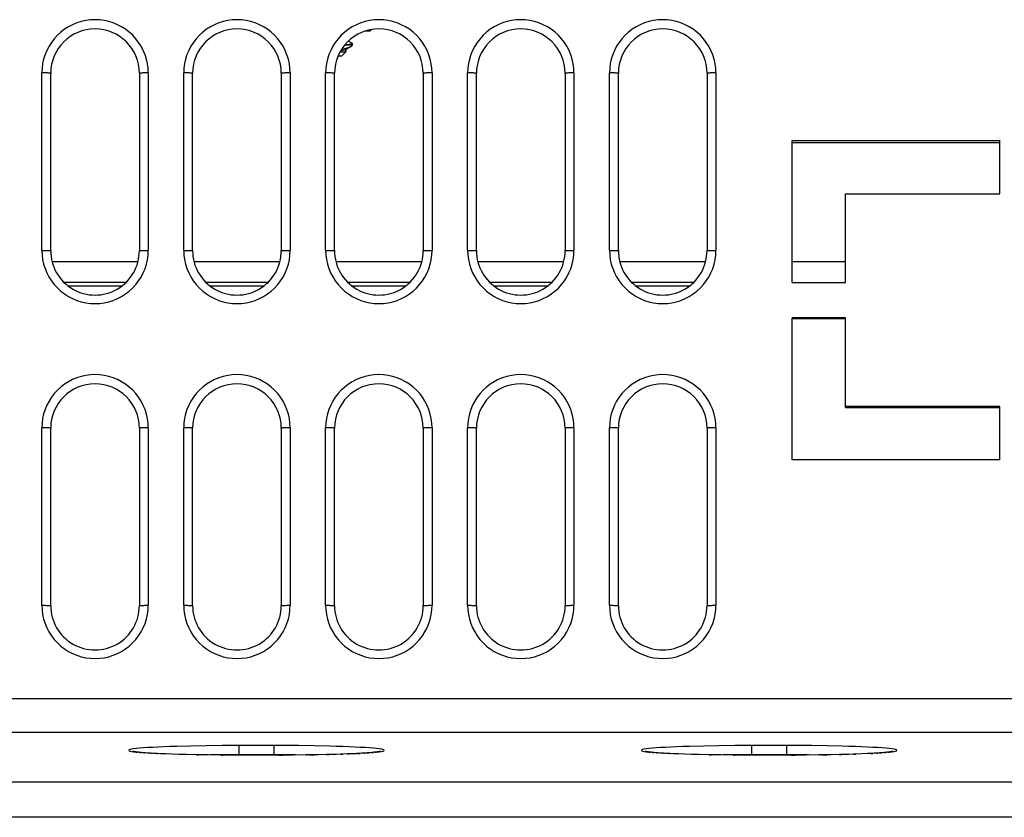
# Model space of a CAD drawing. Header units: millimetres. Extents: x 1 to 1591, y -395 to 1220.
# Tile 60 of 81: x 632 to 687, y 1130 to 1175. Entities that reach past the tile are written whole.
import ezdxf

# ---------------------------------------------------------------- set-up
doc = ezdxf.new("R2010")
doc.units = ezdxf.units.MM
doc.header["$LTSCALE"] = 65.395
for name, color, linetype in [('LD_KCCT_M3X10_11_AM_0', 7, 'CONTINUOUS'), ('LDZHJ_SZCYZT_M4X12_11_AM_0', 7, 'CONTINUOUS'), ('MANIFOLD_SOLID_BREP_130316_AM_0', 7, 'CONTINUOUS'), ('VFC5610_90KW_BOTTOM_5_AM_0', 7, 'CONTINUOUS')]:
    doc.layers.add(name, color=color, linetype=linetype)

msp = doc.modelspace()

# ---------------------------------------------------------------- linework, layer by layer
at = {"layer": 'LD_KCCT_M3X10_11_AM_0', "color": 7}
for p in [(651.463, 1174.214), (651.801, 1174.294)]:
    msp.add_line(p, (651.721, 1174.214), dxfattribs=at)
at = {"layer": 'LDZHJ_SZCYZT_M4X12_11_AM_0', "color": 7}
for p, q in [((650.721, 1173.414), (650.276, 1173.414)), ((650.712, 1173.504), (650.482, 1173.637)), ((650.523, 1173.444), (650.482, 1173.439)), ((650.56, 1173.449), (650.523, 1173.444)), ((650.594, 1173.454), (650.56, 1173.449)), ((650.623, 1173.459), (650.594, 1173.454)), ((650.674, 1173.368), (650.72, 1173.414)), ((650.72, 1173.414), (650.72, 1173.494)), ((650.019, 1173.035), (650.342, 1173.035)), ((650.06, 1173.109), (650.201, 1173.128)), ((650.112, 1173.19), (650.29, 1173.228)), ((650.121, 1172.814), (650.342, 1173.035)), ((650.201, 1173.128), (650.306, 1173.152)), ((650.306, 1173.152), (650.33, 1173.162)), ((650.33, 1173.162), (650.614, 1173.327)), ((650.342, 1173.176), (650.342, 1173.035)), ((650.6, 1173.322), (650.637, 1173.34)), ((650.637, 1173.34), (650.673, 1173.367)), ((649.911, 1172.814), (650.119, 1172.814))]:
    msp.add_line(p, q, dxfattribs=at)
for points in [[(650.482, 1173.439), (650.438, 1173.434), (650.39, 1173.429), (650.339, 1173.424), (650.284, 1173.419), (650.28, 1173.419)], [(650.72, 1173.494), (650.719, 1173.489), (650.713, 1173.484), (650.703, 1173.479), (650.689, 1173.474), (650.671, 1173.469), (650.649, 1173.464), (650.623, 1173.459)], [(650.712, 1173.504), (650.718, 1173.499), (650.72, 1173.494)], [(650.29, 1173.228), (650.47, 1173.275), (650.6, 1173.322)]]:
    msp.add_lwpolyline(points, dxfattribs=at)
at = {"layer": 'MANIFOLD_SOLID_BREP_130316_AM_0', "color": 7}
for p, q in [((633.782, 1161.229), (638.631, 1161.229)), ((641.782, 1161.229), (646.631, 1161.229)), ((649.782, 1161.229), (654.631, 1161.229)), ((657.782, 1161.229), (662.631, 1161.229)), ((665.782, 1161.229), (670.631, 1161.229)), ((675.506, 1161.229), (678.506, 1161.229)), ((637.938, 1160.029), (634.474, 1160.029)), ((637.705, 1159.829), (634.707, 1159.829)), ((645.938, 1160.029), (642.474, 1160.029)), ((645.705, 1159.829), (642.707, 1159.829)), ((653.938, 1160.029), (650.474, 1160.029)), ((653.705, 1159.829), (650.707, 1159.829)), ((661.938, 1160.029), (658.474, 1160.029)), ((661.705, 1159.829), (658.707, 1159.829)), ((669.938, 1160.029), (666.474, 1160.029)), ((669.705, 1159.829), (666.707, 1159.829))]:
    msp.add_line(p, q, dxfattribs=at)
at = {"layer": 'VFC5610_90KW_BOTTOM_5_AM_0', "color": 7}
for p, q in [((633.206, 1161.85), (633.206, 1171.843)), ((633.706, 1161.829), (633.706, 1171.829)), ((638.706, 1171.829), (638.706, 1161.829)), ((639.206, 1171.843), (639.206, 1161.85)), ((641.206, 1161.85), (641.206, 1171.843)), ((641.706, 1161.829), (641.706, 1171.829)), ((646.706, 1171.829), (646.706, 1161.829)), ((647.206, 1171.843), (647.206, 1161.85)), ((649.206, 1161.85), (649.206, 1171.843)), ((649.706, 1161.829), (649.706, 1171.829)), ((654.706, 1171.829), (654.706, 1161.829)), ((655.206, 1171.843), (655.206, 1161.85)), ((657.206, 1161.85), (657.206, 1171.843)), ((657.706, 1161.829), (657.706, 1171.829)), ((662.706, 1171.829), (662.706, 1161.829)), ((663.206, 1171.843), (663.206, 1161.85)), ((665.206, 1161.85), (665.206, 1171.843)), ((665.706, 1161.829), (665.706, 1171.829)), ((670.706, 1171.829), (670.706, 1161.829)), ((671.206, 1171.843), (671.206, 1161.85)), ((675.506, 1160.043), (675.506, 1168.038)), ((675.506, 1168.038), (687.206, 1168.038)), ((675.506, 1167.933), (687.206, 1167.933)), ((687.206, 1165.039), (687.206, 1168.038)), ((678.506, 1160.043), (678.506, 1165.039)), ((678.506, 1165.039), (687.206, 1165.039)), ((675.506, 1160.043), (678.506, 1160.043)), ((675.506, 1150.049), (675.506, 1158.044)), ((678.506, 1158.044), (675.506, 1158.044)), ((678.506, 1157.991), (675.506, 1157.991)), ((678.506, 1152.994), (678.506, 1158.044)), ((687.206, 1153.047), (678.506, 1153.047)), ((678.506, 1152.994), (687.206, 1152.994)), ((687.206, 1150.049), (687.206, 1153.047)), ((633.206, 1141.85), (633.206, 1151.843)), ((633.706, 1141.829), (633.706, 1151.829)), ((638.706, 1151.829), (638.706, 1141.829)), ((639.206, 1151.843), (639.206, 1141.85)), ((641.206, 1141.85), (641.206, 1151.843)), ((641.706, 1141.829), (641.706, 1151.829)), ((646.706, 1151.829), (646.706, 1141.829)), ((647.206, 1151.843), (647.206, 1141.85)), ((649.206, 1141.85), (649.206, 1151.843)), ((649.706, 1141.829), (649.706, 1151.829)), ((654.706, 1151.829), (654.706, 1141.829)), ((655.206, 1151.843), (655.206, 1141.85)), ((657.206, 1141.85), (657.206, 1151.843)), ((657.706, 1141.829), (657.706, 1151.829)), ((662.706, 1151.829), (662.706, 1141.829)), ((663.206, 1151.843), (663.206, 1141.85)), ((665.206, 1141.85), (665.206, 1151.843)), ((665.706, 1141.829), (665.706, 1151.829)), ((670.706, 1151.829), (670.706, 1141.829)), ((671.206, 1151.843), (671.206, 1141.85)), ((687.206, 1150.049), (675.506, 1150.049)), ((577.151, 1136.602), (729.261, 1136.602)), ((729.261, 1134.674), (577.151, 1134.674)), ((638.717, 1133.556), (638.822, 1133.549)), ((638.933, 1133.538), (639, 1133.535)), ((639.065, 1133.53), (638.938, 1133.54)), ((639.206, 1133.521), (639.065, 1133.53)), ((639.179, 1133.521), (639.206, 1133.521)), ((639.358, 1133.511), (639.206, 1133.521)), ((639.523, 1133.502), (639.358, 1133.511)), ((639.358, 1133.511), (639.454, 1133.505)), ((639.702, 1133.493), (639.523, 1133.502)), ((639.893, 1133.484), (639.702, 1133.493)), ((639.702, 1133.493), (639.755, 1133.489)), ((640.205, 1133.471), (639.893, 1133.484)), ((640.549, 1133.459), (640.205, 1133.471)), ((640.925, 1133.447), (640.549, 1133.459)), ((641.614, 1133.917), (640.813, 1133.897)), ((641.334, 1133.436), (640.925, 1133.447)), ((641.932, 1133.424), (641.334, 1133.436)), ((642.476, 1133.932), (641.614, 1133.917)), ((642.589, 1133.414), (641.932, 1133.424)), ((641.932, 1133.424), (642.033, 1133.421)), ((642.038, 1133.422), (642.701, 1133.433)), ((643.381, 1133.941), (642.476, 1133.932)), ((643.305, 1133.406), (642.589, 1133.414)), ((642.701, 1133.433), (643.496, 1133.442)), ((644.306, 1133.944), (643.381, 1133.941)), ((643.496, 1133.442), (644.306, 1133.444)), ((644.306, 1133.944), (644.306, 1133.403)), ((646.772, 1133.943), (644.306, 1133.944)), ((644.306, 1133.444), (646.712, 1133.444)), ((646.306, 1133.403), (646.306, 1133.944)), ((646.712, 1133.444), (647.517, 1133.438)), ((647.691, 1133.937), (646.772, 1133.943)), ((648.109, 1133.415), (647.369, 1133.407)), ((648.579, 1133.925), (647.691, 1133.937)), ((648.786, 1133.426), (648.109, 1133.415)), ((648.109, 1133.415), (648.136, 1133.415)), ((649.251, 1133.436), (648.786, 1133.426)), ((649.679, 1133.447), (649.251, 1133.436)), ((649.251, 1133.436), (649.408, 1133.439)), ((650.071, 1133.459), (649.679, 1133.447)), ((649.679, 1133.447), (649.799, 1133.45)), ((650.429, 1133.472), (650.071, 1133.459)), ((650.071, 1133.459), (650.172, 1133.462)), ((650.752, 1133.485), (650.429, 1133.472)), ((650.429, 1133.472), (650.524, 1133.475)), ((650.949, 1133.495), (650.752, 1133.485)), ((651.042, 1133.5), (651.155, 1133.504)), ((651.38, 1133.519), (651.218, 1133.509)), ((651.529, 1133.529), (651.38, 1133.519)), ((651.664, 1133.539), (651.529, 1133.529)), ((651.529, 1133.529), (651.676, 1133.538)), ((651.786, 1133.549), (651.664, 1133.539)), ((651.786, 1133.549), (651.893, 1133.556)), ((667.617, 1133.556), (667.722, 1133.549)), ((667.833, 1133.538), (667.9, 1133.535)), ((667.965, 1133.53), (667.838, 1133.54)), ((668.106, 1133.521), (667.965, 1133.53)), ((668.079, 1133.521), (668.106, 1133.521)), ((668.258, 1133.511), (668.106, 1133.521)), ((668.423, 1133.502), (668.258, 1133.511)), ((668.258, 1133.511), (668.354, 1133.505)), ((668.602, 1133.493), (668.423, 1133.502)), ((668.793, 1133.484), (668.602, 1133.493)), ((668.602, 1133.493), (668.655, 1133.489)), ((669.105, 1133.471), (668.793, 1133.484)), ((669.449, 1133.459), (669.105, 1133.471)), ((669.825, 1133.447), (669.449, 1133.459)), ((670.514, 1133.917), (669.713, 1133.897)), ((670.234, 1133.436), (669.825, 1133.447)), ((670.832, 1133.424), (670.234, 1133.436)), ((671.376, 1133.932), (670.514, 1133.917)), ((671.489, 1133.414), (670.832, 1133.424)), ((670.832, 1133.424), (670.933, 1133.421)), ((670.938, 1133.422), (671.601, 1133.433)), ((672.281, 1133.941), (671.376, 1133.932)), ((672.205, 1133.406), (671.489, 1133.414)), ((671.601, 1133.433), (672.396, 1133.442)), ((673.206, 1133.944), (672.281, 1133.941)), ((672.396, 1133.442), (673.206, 1133.444)), ((673.206, 1133.944), (673.206, 1133.403)), ((675.672, 1133.943), (673.206, 1133.944)), ((673.206, 1133.444), (675.612, 1133.444)), ((675.206, 1133.403), (675.206, 1133.944)), ((675.612, 1133.444), (676.417, 1133.438)), ((676.591, 1133.937), (675.672, 1133.943)), ((677.009, 1133.415), (676.269, 1133.407)), ((677.479, 1133.925), (676.591, 1133.937)), ((677.686, 1133.426), (677.009, 1133.415)), ((677.009, 1133.415), (677.036, 1133.415)), ((678.151, 1133.436), (677.686, 1133.426)), ((678.579, 1133.447), (678.151, 1133.436)), ((678.151, 1133.436), (678.308, 1133.439)), ((678.971, 1133.459), (678.579, 1133.447)), ((678.579, 1133.447), (678.699, 1133.45)), ((678.971, 1133.459), (679.072, 1133.462)), ((679.752, 1133.49), (679.44, 1133.476)), ((679.942, 1133.5), (679.752, 1133.49)), ((680.118, 1133.509), (679.942, 1133.5)), ((679.942, 1133.5), (680.055, 1133.504)), ((680.28, 1133.519), (680.118, 1133.509)), ((680.429, 1133.529), (680.28, 1133.519)), ((680.564, 1133.539), (680.429, 1133.529)), ((680.429, 1133.529), (680.576, 1133.538)), ((680.686, 1133.549), (680.564, 1133.539)), ((680.686, 1133.549), (680.793, 1133.556)), ((644.074, 1133.403), (643.305, 1133.406)), ((643.305, 1133.406), (643.379, 1133.405)), ((646.569, 1133.403), (644.074, 1133.403)), ((647.369, 1133.407), (646.569, 1133.403)), ((646.569, 1133.403), (646.771, 1133.403)), ((672.974, 1133.403), (672.205, 1133.406)), ((672.205, 1133.406), (672.279, 1133.405)), ((675.469, 1133.403), (672.974, 1133.403)), ((676.269, 1133.407), (675.469, 1133.403)), ((675.469, 1133.403), (675.671, 1133.403)), ((574.47, 1131.898), (731.942, 1131.898)), ((731.942, 1129.9), (574.471, 1129.9))]:
    msp.add_line(p, q, dxfattribs=at)
for points in [[(639.206, 1171.843), (639.195, 1172.107), (639.161, 1172.367), (639.104, 1172.623), (639.026, 1172.872), (638.925, 1173.114), (638.805, 1173.346), (638.665, 1173.566), (638.506, 1173.773), (638.329, 1173.966), (638.136, 1174.144), (637.927, 1174.304), (637.705, 1174.445), (637.472, 1174.566), (637.23, 1174.666), (636.98, 1174.745), (636.724, 1174.801), (636.464, 1174.835), (636.203, 1174.846), (635.942, 1174.835), (635.683, 1174.801), (635.429, 1174.744), (635.18, 1174.665), (634.938, 1174.565), (634.707, 1174.445), (634.486, 1174.305), (634.279, 1174.146), (634.086, 1173.969), (633.909, 1173.776), (633.751, 1173.57), (633.611, 1173.351), (633.489, 1173.119), (633.388, 1172.877), (633.309, 1172.627), (633.252, 1172.37), (633.218, 1172.109), (633.206, 1171.843)], [(647.206, 1171.843), (647.195, 1172.107), (647.161, 1172.367), (647.104, 1172.623), (647.026, 1172.872), (646.925, 1173.114), (646.805, 1173.346), (646.665, 1173.566), (646.506, 1173.773), (646.329, 1173.966), (646.136, 1174.144), (645.927, 1174.304), (645.705, 1174.445), (645.472, 1174.566), (645.23, 1174.666), (644.98, 1174.745), (644.724, 1174.801), (644.464, 1174.835), (644.203, 1174.846), (643.942, 1174.835), (643.683, 1174.801), (643.429, 1174.744), (643.18, 1174.665), (642.938, 1174.565), (642.707, 1174.445), (642.486, 1174.305), (642.279, 1174.146), (642.086, 1173.969), (641.909, 1173.776), (641.751, 1173.57), (641.611, 1173.351), (641.489, 1173.119), (641.388, 1172.877), (641.309, 1172.627), (641.252, 1172.37), (641.218, 1172.109), (641.206, 1171.843)], [(655.206, 1171.843), (655.195, 1172.107), (655.161, 1172.367), (655.104, 1172.623), (655.026, 1172.872), (654.925, 1173.114), (654.805, 1173.346), (654.665, 1173.566), (654.506, 1173.773), (654.329, 1173.966), (654.136, 1174.144), (653.927, 1174.304), (653.705, 1174.445), (653.472, 1174.566), (653.23, 1174.666), (652.98, 1174.745), (652.724, 1174.801), (652.464, 1174.835), (652.203, 1174.846), (651.942, 1174.835), (651.683, 1174.801), (651.429, 1174.744), (651.18, 1174.665), (650.938, 1174.565), (650.707, 1174.445), (650.486, 1174.305), (650.279, 1174.146), (650.086, 1173.969), (649.909, 1173.776), (649.751, 1173.57), (649.611, 1173.351), (649.489, 1173.119), (649.388, 1172.877), (649.309, 1172.627), (649.252, 1172.37), (649.218, 1172.109), (649.206, 1171.843)], [(663.206, 1171.843), (663.195, 1172.107), (663.161, 1172.367), (663.104, 1172.623), (663.026, 1172.872), (662.925, 1173.114), (662.805, 1173.346), (662.665, 1173.566), (662.506, 1173.773), (662.329, 1173.966), (662.136, 1174.144), (661.927, 1174.304), (661.705, 1174.445), (661.472, 1174.566), (661.23, 1174.666), (660.98, 1174.745), (660.724, 1174.801), (660.464, 1174.835), (660.203, 1174.846), (659.942, 1174.835), (659.683, 1174.801), (659.429, 1174.744), (659.18, 1174.665), (658.938, 1174.565), (658.707, 1174.445), (658.486, 1174.305), (658.279, 1174.146), (658.086, 1173.969), (657.909, 1173.776), (657.751, 1173.57), (657.611, 1173.351), (657.489, 1173.119), (657.388, 1172.877), (657.309, 1172.627), (657.252, 1172.37), (657.218, 1172.109), (657.206, 1171.843)], [(671.206, 1171.843), (671.195, 1172.107), (671.161, 1172.367), (671.104, 1172.623), (671.026, 1172.872), (670.925, 1173.114), (670.805, 1173.346), (670.665, 1173.566), (670.506, 1173.773), (670.329, 1173.966), (670.136, 1174.144), (669.927, 1174.304), (669.705, 1174.445), (669.472, 1174.566), (669.23, 1174.666), (668.98, 1174.745), (668.724, 1174.801), (668.464, 1174.835), (668.203, 1174.846), (667.942, 1174.835), (667.683, 1174.801), (667.429, 1174.744), (667.18, 1174.665), (666.938, 1174.565), (666.707, 1174.445), (666.486, 1174.305), (666.279, 1174.146), (666.086, 1173.969), (665.909, 1173.776), (665.751, 1173.57), (665.611, 1173.351), (665.489, 1173.119), (665.388, 1172.877), (665.309, 1172.627), (665.252, 1172.37), (665.218, 1172.109), (665.206, 1171.843)], [(633.706, 1171.829), (633.702, 1171.831), (633.689, 1171.834), (633.669, 1171.836), (633.642, 1171.838), (633.607, 1171.84), (633.565, 1171.841), (633.517, 1171.843), (633.462, 1171.844), (633.403, 1171.845), (633.34, 1171.846), (633.274, 1171.846), (633.206, 1171.847)], [(639.206, 1171.847), (639.141, 1171.846), (639.077, 1171.846), (639.017, 1171.845), (638.961, 1171.844), (638.907, 1171.843), (638.858, 1171.842), (638.814, 1171.84), (638.777, 1171.838), (638.747, 1171.836), (638.724, 1171.834), (638.711, 1171.831), (638.706, 1171.829)], [(641.706, 1171.829), (641.702, 1171.831), (641.689, 1171.834), (641.669, 1171.836), (641.642, 1171.838), (641.607, 1171.84), (641.565, 1171.841), (641.517, 1171.843), (641.462, 1171.844), (641.403, 1171.845), (641.34, 1171.846), (641.274, 1171.846), (641.206, 1171.847)], [(647.206, 1171.847), (647.141, 1171.846), (647.077, 1171.846), (647.017, 1171.845), (646.961, 1171.844), (646.907, 1171.843), (646.858, 1171.842), (646.814, 1171.84), (646.777, 1171.838), (646.747, 1171.836), (646.724, 1171.834), (646.711, 1171.831), (646.706, 1171.829)], [(649.706, 1171.829), (649.702, 1171.831), (649.689, 1171.834), (649.669, 1171.836), (649.642, 1171.838), (649.607, 1171.84), (649.565, 1171.841), (649.517, 1171.843), (649.462, 1171.844), (649.403, 1171.845), (649.34, 1171.846), (649.274, 1171.846), (649.206, 1171.847)], [(655.206, 1171.847), (655.141, 1171.846), (655.077, 1171.846), (655.017, 1171.845), (654.961, 1171.844), (654.907, 1171.843), (654.858, 1171.842), (654.814, 1171.84), (654.777, 1171.838), (654.747, 1171.836), (654.724, 1171.834), (654.711, 1171.831), (654.706, 1171.829)], [(657.706, 1171.829), (657.702, 1171.831), (657.689, 1171.834), (657.669, 1171.836), (657.642, 1171.838), (657.607, 1171.84), (657.565, 1171.841), (657.517, 1171.843), (657.462, 1171.844), (657.403, 1171.845), (657.34, 1171.846), (657.274, 1171.846), (657.206, 1171.847)], [(663.206, 1171.847), (663.141, 1171.846), (663.077, 1171.846), (663.017, 1171.845), (662.961, 1171.844), (662.907, 1171.843), (662.858, 1171.842), (662.814, 1171.84), (662.777, 1171.838), (662.747, 1171.836), (662.724, 1171.834), (662.711, 1171.831), (662.706, 1171.829)], [(665.706, 1171.829), (665.702, 1171.831), (665.689, 1171.834), (665.669, 1171.836), (665.642, 1171.838), (665.607, 1171.84), (665.565, 1171.841), (665.517, 1171.843), (665.462, 1171.844), (665.403, 1171.845), (665.34, 1171.846), (665.274, 1171.846), (665.206, 1171.847)], [(671.206, 1171.847), (671.141, 1171.846), (671.077, 1171.846), (671.017, 1171.845), (670.961, 1171.844), (670.907, 1171.843), (670.858, 1171.842), (670.814, 1171.84), (670.777, 1171.838), (670.747, 1171.836), (670.724, 1171.834), (670.711, 1171.831), (670.706, 1171.829)], [(633.206, 1161.85), (633.218, 1161.586), (633.252, 1161.326), (633.308, 1161.07), (633.387, 1160.821), (633.487, 1160.579), (633.608, 1160.347), (633.747, 1160.127), (633.906, 1159.92), (634.083, 1159.727), (634.277, 1159.549), (634.485, 1159.389), (634.707, 1159.248), (634.94, 1159.127), (635.183, 1159.027), (635.433, 1158.948), (635.689, 1158.892), (635.948, 1158.858), (636.209, 1158.847), (636.47, 1158.858), (636.729, 1158.893), (636.984, 1158.949), (637.233, 1159.028), (637.474, 1159.128), (637.706, 1159.248), (637.926, 1159.389), (638.134, 1159.548), (638.327, 1159.724), (638.503, 1159.917), (638.662, 1160.123), (638.802, 1160.342), (638.923, 1160.574), (639.024, 1160.816), (639.103, 1161.066), (639.16, 1161.323), (639.194, 1161.584), (639.206, 1161.85)], [(633.206, 1161.847), (633.272, 1161.846), (633.335, 1161.846), (633.395, 1161.845), (633.452, 1161.844), (633.505, 1161.843), (633.554, 1161.842), (633.598, 1161.84), (633.636, 1161.838), (633.666, 1161.836), (633.688, 1161.834), (633.702, 1161.831), (633.706, 1161.829)], [(638.706, 1161.829), (638.71, 1161.831), (638.723, 1161.834), (638.743, 1161.836), (638.771, 1161.838), (638.805, 1161.84), (638.847, 1161.841), (638.896, 1161.843), (638.95, 1161.844), (639.009, 1161.845), (639.072, 1161.846), (639.138, 1161.846), (639.206, 1161.847)], [(641.206, 1161.85), (641.218, 1161.586), (641.252, 1161.326), (641.308, 1161.07), (641.387, 1160.821), (641.487, 1160.579), (641.608, 1160.347), (641.747, 1160.127), (641.906, 1159.92), (642.083, 1159.727), (642.277, 1159.549), (642.485, 1159.389), (642.707, 1159.248), (642.94, 1159.127), (643.183, 1159.027), (643.433, 1158.948), (643.689, 1158.892), (643.948, 1158.858), (644.209, 1158.847), (644.47, 1158.858), (644.729, 1158.893), (644.984, 1158.949), (645.233, 1159.028), (645.474, 1159.128), (645.706, 1159.248), (645.926, 1159.389), (646.134, 1159.548), (646.327, 1159.724), (646.503, 1159.917), (646.662, 1160.123), (646.802, 1160.342), (646.923, 1160.574), (647.024, 1160.816), (647.103, 1161.066), (647.16, 1161.323), (647.194, 1161.584), (647.206, 1161.85)], [(641.206, 1161.847), (641.272, 1161.846), (641.335, 1161.846), (641.395, 1161.845), (641.452, 1161.844), (641.505, 1161.843), (641.554, 1161.842), (641.598, 1161.84), (641.636, 1161.838), (641.666, 1161.836), (641.688, 1161.834), (641.702, 1161.831), (641.706, 1161.829)], [(646.706, 1161.829), (646.71, 1161.831), (646.723, 1161.834), (646.743, 1161.836), (646.771, 1161.838), (646.805, 1161.84), (646.847, 1161.841), (646.896, 1161.843), (646.95, 1161.844), (647.009, 1161.845), (647.072, 1161.846), (647.138, 1161.846), (647.206, 1161.847)], [(649.206, 1161.85), (649.218, 1161.586), (649.252, 1161.326), (649.308, 1161.07), (649.387, 1160.821), (649.487, 1160.579), (649.608, 1160.347), (649.747, 1160.127), (649.906, 1159.92), (650.083, 1159.727), (650.277, 1159.549), (650.485, 1159.389), (650.707, 1159.248), (650.94, 1159.127), (651.183, 1159.027), (651.433, 1158.948), (651.689, 1158.892), (651.948, 1158.858), (652.209, 1158.847), (652.47, 1158.858), (652.729, 1158.893), (652.984, 1158.949), (653.233, 1159.028), (653.474, 1159.128), (653.706, 1159.248), (653.926, 1159.389), (654.134, 1159.548), (654.327, 1159.724), (654.503, 1159.917), (654.662, 1160.123), (654.802, 1160.342), (654.923, 1160.574), (655.024, 1160.816), (655.103, 1161.066), (655.16, 1161.323), (655.194, 1161.584), (655.206, 1161.85)], [(649.206, 1161.847), (649.272, 1161.846), (649.335, 1161.846), (649.395, 1161.845), (649.452, 1161.844), (649.505, 1161.843), (649.554, 1161.842), (649.598, 1161.84), (649.636, 1161.838), (649.666, 1161.836), (649.688, 1161.834), (649.702, 1161.831), (649.706, 1161.829)], [(654.706, 1161.829), (654.71, 1161.831), (654.723, 1161.834), (654.743, 1161.836), (654.771, 1161.838), (654.805, 1161.84), (654.847, 1161.841), (654.896, 1161.843), (654.95, 1161.844), (655.009, 1161.845), (655.072, 1161.846), (655.138, 1161.846), (655.206, 1161.847)], [(657.206, 1161.85), (657.218, 1161.586), (657.252, 1161.326), (657.308, 1161.07), (657.387, 1160.821), (657.487, 1160.579), (657.608, 1160.347), (657.747, 1160.127), (657.906, 1159.92), (658.083, 1159.727), (658.277, 1159.549), (658.485, 1159.389), (658.707, 1159.248), (658.94, 1159.127), (659.183, 1159.027), (659.433, 1158.948), (659.689, 1158.892), (659.948, 1158.858), (660.209, 1158.847), (660.47, 1158.858), (660.729, 1158.893), (660.984, 1158.949), (661.233, 1159.028), (661.474, 1159.128), (661.706, 1159.248), (661.926, 1159.389), (662.134, 1159.548), (662.327, 1159.724), (662.503, 1159.917), (662.662, 1160.123), (662.802, 1160.342), (662.923, 1160.574), (663.024, 1160.816), (663.103, 1161.066), (663.16, 1161.323), (663.194, 1161.584), (663.206, 1161.85)], [(657.206, 1161.847), (657.272, 1161.846), (657.335, 1161.846), (657.395, 1161.845), (657.452, 1161.844), (657.505, 1161.843), (657.554, 1161.842), (657.598, 1161.84), (657.636, 1161.838), (657.666, 1161.836), (657.688, 1161.834), (657.702, 1161.831), (657.706, 1161.829)], [(662.706, 1161.829), (662.71, 1161.831), (662.723, 1161.834), (662.743, 1161.836), (662.771, 1161.838), (662.805, 1161.84), (662.847, 1161.841), (662.896, 1161.843), (662.95, 1161.844), (663.009, 1161.845), (663.072, 1161.846), (663.138, 1161.846), (663.206, 1161.847)], [(665.206, 1161.85), (665.218, 1161.586), (665.252, 1161.326), (665.308, 1161.07), (665.387, 1160.821), (665.487, 1160.579), (665.608, 1160.347), (665.747, 1160.127), (665.906, 1159.92), (666.083, 1159.727), (666.277, 1159.549), (666.485, 1159.389), (666.707, 1159.248), (666.94, 1159.127), (667.183, 1159.027), (667.433, 1158.948), (667.689, 1158.892), (667.948, 1158.858), (668.209, 1158.847), (668.47, 1158.858), (668.729, 1158.893), (668.984, 1158.949), (669.233, 1159.028), (669.474, 1159.128), (669.706, 1159.248), (669.926, 1159.389), (670.134, 1159.548), (670.327, 1159.724), (670.503, 1159.917), (670.662, 1160.123), (670.802, 1160.342), (670.923, 1160.574), (671.024, 1160.816), (671.103, 1161.066), (671.16, 1161.323), (671.194, 1161.584), (671.206, 1161.85)], [(665.206, 1161.847), (665.272, 1161.846), (665.335, 1161.846), (665.395, 1161.845), (665.452, 1161.844), (665.505, 1161.843), (665.554, 1161.842), (665.598, 1161.84), (665.636, 1161.838), (665.666, 1161.836), (665.688, 1161.834), (665.702, 1161.831), (665.706, 1161.829)], [(670.706, 1161.829), (670.71, 1161.831), (670.723, 1161.834), (670.743, 1161.836), (670.771, 1161.838), (670.805, 1161.84), (670.847, 1161.841), (670.896, 1161.843), (670.95, 1161.844), (671.009, 1161.845), (671.072, 1161.846), (671.138, 1161.846), (671.206, 1161.847)], [(639.206, 1151.843), (639.195, 1152.107), (639.161, 1152.367), (639.104, 1152.623), (639.026, 1152.872), (638.925, 1153.114), (638.805, 1153.346), (638.665, 1153.566), (638.506, 1153.773), (638.329, 1153.966), (638.136, 1154.144), (637.927, 1154.304), (637.705, 1154.445), (637.472, 1154.566), (637.23, 1154.666), (636.98, 1154.745), (636.724, 1154.801), (636.464, 1154.835), (636.203, 1154.846), (635.942, 1154.835), (635.683, 1154.801), (635.429, 1154.744), (635.18, 1154.665), (634.938, 1154.565), (634.707, 1154.445), (634.486, 1154.305), (634.279, 1154.146), (634.086, 1153.969), (633.909, 1153.776), (633.751, 1153.57), (633.611, 1153.351), (633.489, 1153.119), (633.388, 1152.877), (633.309, 1152.627), (633.252, 1152.37), (633.218, 1152.109), (633.206, 1151.843)], [(647.206, 1151.843), (647.195, 1152.107), (647.161, 1152.367), (647.104, 1152.623), (647.026, 1152.872), (646.925, 1153.114), (646.805, 1153.346), (646.665, 1153.566), (646.506, 1153.773), (646.329, 1153.966), (646.136, 1154.144), (645.927, 1154.304), (645.705, 1154.445), (645.472, 1154.566), (645.23, 1154.666), (644.98, 1154.745), (644.724, 1154.801), (644.464, 1154.835), (644.203, 1154.846), (643.942, 1154.835), (643.683, 1154.801), (643.429, 1154.744), (643.18, 1154.665), (642.938, 1154.565), (642.707, 1154.445), (642.486, 1154.305), (642.279, 1154.146), (642.086, 1153.969), (641.909, 1153.776), (641.751, 1153.57), (641.611, 1153.351), (641.489, 1153.119), (641.388, 1152.877), (641.309, 1152.627), (641.252, 1152.37), (641.218, 1152.109), (641.206, 1151.843)], [(655.206, 1151.843), (655.195, 1152.107), (655.161, 1152.367), (655.104, 1152.623), (655.026, 1152.872), (654.925, 1153.114), (654.805, 1153.346), (654.665, 1153.566), (654.506, 1153.773), (654.329, 1153.966), (654.136, 1154.144), (653.927, 1154.304), (653.705, 1154.445), (653.472, 1154.566), (653.23, 1154.666), (652.98, 1154.745), (652.724, 1154.801), (652.464, 1154.835), (652.203, 1154.846), (651.942, 1154.835), (651.683, 1154.801), (651.429, 1154.744), (651.18, 1154.665), (650.938, 1154.565), (650.707, 1154.445), (650.486, 1154.305), (650.279, 1154.146), (650.086, 1153.969), (649.909, 1153.776), (649.751, 1153.57), (649.611, 1153.351), (649.489, 1153.119), (649.388, 1152.877), (649.309, 1152.627), (649.252, 1152.37), (649.218, 1152.109), (649.206, 1151.843)], [(663.206, 1151.843), (663.195, 1152.107), (663.161, 1152.367), (663.104, 1152.623), (663.026, 1152.872), (662.925, 1153.114), (662.805, 1153.346), (662.665, 1153.566), (662.506, 1153.773), (662.329, 1153.966), (662.136, 1154.144), (661.927, 1154.304), (661.705, 1154.445), (661.472, 1154.566), (661.23, 1154.666), (660.98, 1154.745), (660.724, 1154.801), (660.464, 1154.835), (660.203, 1154.846), (659.942, 1154.835), (659.683, 1154.801), (659.429, 1154.744), (659.18, 1154.665), (658.938, 1154.565), (658.707, 1154.445), (658.486, 1154.305), (658.279, 1154.146), (658.086, 1153.969), (657.909, 1153.776), (657.751, 1153.57), (657.611, 1153.351), (657.489, 1153.119), (657.388, 1152.877), (657.309, 1152.627), (657.252, 1152.37), (657.218, 1152.109), (657.206, 1151.843)], [(671.206, 1151.843), (671.195, 1152.107), (671.161, 1152.367), (671.104, 1152.623), (671.026, 1152.872), (670.925, 1153.114), (670.805, 1153.346), (670.665, 1153.566), (670.506, 1153.773), (670.329, 1153.966), (670.136, 1154.144), (669.927, 1154.304), (669.705, 1154.445), (669.472, 1154.566), (669.23, 1154.666), (668.98, 1154.745), (668.724, 1154.801), (668.464, 1154.835), (668.203, 1154.846), (667.942, 1154.835), (667.683, 1154.801), (667.429, 1154.744), (667.18, 1154.665), (666.938, 1154.565), (666.707, 1154.445), (666.486, 1154.305), (666.279, 1154.146), (666.086, 1153.969), (665.909, 1153.776), (665.751, 1153.57), (665.611, 1153.351), (665.489, 1153.119), (665.388, 1152.877), (665.309, 1152.627), (665.252, 1152.37), (665.218, 1152.109), (665.206, 1151.843)], [(633.706, 1151.829), (633.702, 1151.831), (633.689, 1151.834), (633.669, 1151.836), (633.642, 1151.838), (633.607, 1151.84), (633.565, 1151.841), (633.517, 1151.843), (633.462, 1151.844), (633.403, 1151.845), (633.34, 1151.846), (633.274, 1151.846), (633.206, 1151.847)], [(639.206, 1151.847), (639.141, 1151.846), (639.077, 1151.846), (639.017, 1151.845), (638.961, 1151.844), (638.907, 1151.843), (638.858, 1151.842), (638.814, 1151.84), (638.777, 1151.838), (638.747, 1151.836), (638.724, 1151.834), (638.711, 1151.831), (638.706, 1151.829)], [(641.706, 1151.829), (641.702, 1151.831), (641.689, 1151.834), (641.669, 1151.836), (641.642, 1151.838), (641.607, 1151.84), (641.565, 1151.841), (641.517, 1151.843), (641.462, 1151.844), (641.403, 1151.845), (641.34, 1151.846), (641.274, 1151.846), (641.206, 1151.847)], [(647.206, 1151.847), (647.141, 1151.846), (647.077, 1151.846), (647.017, 1151.845), (646.961, 1151.844), (646.907, 1151.843), (646.858, 1151.842), (646.814, 1151.84), (646.777, 1151.838), (646.747, 1151.836), (646.724, 1151.834), (646.711, 1151.831), (646.706, 1151.829)], [(649.706, 1151.829), (649.702, 1151.831), (649.689, 1151.834), (649.669, 1151.836), (649.642, 1151.838), (649.607, 1151.84), (649.565, 1151.841), (649.517, 1151.843), (649.462, 1151.844), (649.403, 1151.845), (649.34, 1151.846), (649.274, 1151.846), (649.206, 1151.847)], [(655.206, 1151.847), (655.141, 1151.846), (655.077, 1151.846), (655.017, 1151.845), (654.961, 1151.844), (654.907, 1151.843), (654.858, 1151.842), (654.814, 1151.84), (654.777, 1151.838), (654.747, 1151.836), (654.724, 1151.834), (654.711, 1151.831), (654.706, 1151.829)], [(657.706, 1151.829), (657.702, 1151.831), (657.689, 1151.834), (657.669, 1151.836), (657.642, 1151.838), (657.607, 1151.84), (657.565, 1151.841), (657.517, 1151.843), (657.462, 1151.844), (657.403, 1151.845), (657.34, 1151.846), (657.274, 1151.846), (657.206, 1151.847)], [(663.206, 1151.847), (663.141, 1151.846), (663.077, 1151.846), (663.017, 1151.845), (662.961, 1151.844), (662.907, 1151.843), (662.858, 1151.842), (662.814, 1151.84), (662.777, 1151.838), (662.747, 1151.836), (662.724, 1151.834), (662.711, 1151.831), (662.706, 1151.829)], [(665.706, 1151.829), (665.702, 1151.831), (665.689, 1151.834), (665.669, 1151.836), (665.642, 1151.838), (665.607, 1151.84), (665.565, 1151.841), (665.517, 1151.843), (665.462, 1151.844), (665.403, 1151.845), (665.34, 1151.846), (665.274, 1151.846), (665.206, 1151.847)], [(671.206, 1151.847), (671.141, 1151.846), (671.077, 1151.846), (671.017, 1151.845), (670.961, 1151.844), (670.907, 1151.843), (670.858, 1151.842), (670.814, 1151.84), (670.777, 1151.838), (670.747, 1151.836), (670.724, 1151.834), (670.711, 1151.831), (670.706, 1151.829)], [(633.206, 1141.85), (633.218, 1141.586), (633.252, 1141.326), (633.308, 1141.07), (633.387, 1140.821), (633.487, 1140.579), (633.608, 1140.347), (633.747, 1140.127), (633.906, 1139.92), (634.083, 1139.727), (634.277, 1139.549), (634.485, 1139.389), (634.707, 1139.248), (634.94, 1139.127), (635.183, 1139.027), (635.433, 1138.948), (635.689, 1138.892), (635.948, 1138.858), (636.209, 1138.847), (636.47, 1138.858), (636.729, 1138.893), (636.984, 1138.949), (637.233, 1139.028), (637.474, 1139.128), (637.706, 1139.248), (637.926, 1139.389), (638.134, 1139.548), (638.327, 1139.724), (638.503, 1139.917), (638.662, 1140.123), (638.802, 1140.342), (638.923, 1140.574), (639.024, 1140.816), (639.103, 1141.066), (639.16, 1141.323), (639.194, 1141.584), (639.206, 1141.85)], [(633.206, 1141.847), (633.272, 1141.846), (633.335, 1141.846), (633.395, 1141.845), (633.452, 1141.844), (633.505, 1141.843), (633.554, 1141.842), (633.598, 1141.84), (633.636, 1141.838), (633.666, 1141.836), (633.688, 1141.834), (633.702, 1141.831), (633.706, 1141.829)], [(638.706, 1141.829), (638.71, 1141.831), (638.723, 1141.834), (638.743, 1141.836), (638.771, 1141.838), (638.805, 1141.84), (638.847, 1141.841), (638.896, 1141.843), (638.95, 1141.844), (639.009, 1141.845), (639.072, 1141.846), (639.138, 1141.846), (639.206, 1141.847)], [(641.206, 1141.85), (641.218, 1141.586), (641.252, 1141.326), (641.308, 1141.07), (641.387, 1140.821), (641.487, 1140.579), (641.608, 1140.347), (641.747, 1140.127), (641.906, 1139.92), (642.083, 1139.727), (642.277, 1139.549), (642.485, 1139.389), (642.707, 1139.248), (642.94, 1139.127), (643.183, 1139.027), (643.433, 1138.948), (643.689, 1138.892), (643.948, 1138.858), (644.209, 1138.847), (644.47, 1138.858), (644.729, 1138.893), (644.984, 1138.949), (645.233, 1139.028), (645.474, 1139.128), (645.706, 1139.248), (645.926, 1139.389), (646.134, 1139.548), (646.327, 1139.724), (646.503, 1139.917), (646.662, 1140.123), (646.802, 1140.342), (646.923, 1140.574), (647.024, 1140.816), (647.103, 1141.066), (647.16, 1141.323), (647.194, 1141.584), (647.206, 1141.85)], [(641.206, 1141.847), (641.272, 1141.846), (641.335, 1141.846), (641.395, 1141.845), (641.452, 1141.844), (641.505, 1141.843), (641.554, 1141.842), (641.598, 1141.84), (641.636, 1141.838), (641.666, 1141.836), (641.688, 1141.834), (641.702, 1141.831), (641.706, 1141.829)], [(646.706, 1141.829), (646.71, 1141.831), (646.723, 1141.834), (646.743, 1141.836), (646.771, 1141.838), (646.805, 1141.84), (646.847, 1141.841), (646.896, 1141.843), (646.95, 1141.844), (647.009, 1141.845), (647.072, 1141.846), (647.138, 1141.846), (647.206, 1141.847)], [(649.206, 1141.85), (649.218, 1141.586), (649.252, 1141.326), (649.308, 1141.07), (649.387, 1140.821), (649.487, 1140.579), (649.608, 1140.347), (649.747, 1140.127), (649.906, 1139.92), (650.083, 1139.727), (650.277, 1139.549), (650.485, 1139.389), (650.707, 1139.248), (650.94, 1139.127), (651.183, 1139.027), (651.433, 1138.948), (651.689, 1138.892), (651.948, 1138.858), (652.209, 1138.847), (652.47, 1138.858), (652.729, 1138.893), (652.984, 1138.949), (653.233, 1139.028), (653.474, 1139.128), (653.706, 1139.248), (653.926, 1139.389), (654.134, 1139.548), (654.327, 1139.724), (654.503, 1139.917), (654.662, 1140.123), (654.802, 1140.342), (654.923, 1140.574), (655.024, 1140.816), (655.103, 1141.066), (655.16, 1141.323), (655.194, 1141.584), (655.206, 1141.85)], [(649.206, 1141.847), (649.272, 1141.846), (649.335, 1141.846), (649.395, 1141.845), (649.452, 1141.844), (649.505, 1141.843), (649.554, 1141.842), (649.598, 1141.84), (649.636, 1141.838), (649.666, 1141.836), (649.688, 1141.834), (649.702, 1141.831), (649.706, 1141.829)], [(654.706, 1141.829), (654.71, 1141.831), (654.723, 1141.834), (654.743, 1141.836), (654.771, 1141.838), (654.805, 1141.84), (654.847, 1141.841), (654.896, 1141.843), (654.95, 1141.844), (655.009, 1141.845), (655.072, 1141.846), (655.138, 1141.846), (655.206, 1141.847)], [(657.206, 1141.85), (657.218, 1141.586), (657.252, 1141.326), (657.308, 1141.07), (657.387, 1140.821), (657.487, 1140.579), (657.608, 1140.347), (657.747, 1140.127), (657.906, 1139.92), (658.083, 1139.727), (658.277, 1139.549), (658.485, 1139.389), (658.707, 1139.248), (658.94, 1139.127), (659.183, 1139.027), (659.433, 1138.948), (659.689, 1138.892), (659.948, 1138.858), (660.209, 1138.847), (660.47, 1138.858), (660.729, 1138.893), (660.984, 1138.949), (661.233, 1139.028), (661.474, 1139.128), (661.706, 1139.248), (661.926, 1139.389), (662.134, 1139.548), (662.327, 1139.724), (662.503, 1139.917), (662.662, 1140.123), (662.802, 1140.342), (662.923, 1140.574), (663.024, 1140.816), (663.103, 1141.066), (663.16, 1141.323), (663.194, 1141.584), (663.206, 1141.85)], [(657.206, 1141.847), (657.272, 1141.846), (657.335, 1141.846), (657.395, 1141.845), (657.452, 1141.844), (657.505, 1141.843), (657.554, 1141.842), (657.598, 1141.84), (657.636, 1141.838), (657.666, 1141.836), (657.688, 1141.834), (657.702, 1141.831), (657.706, 1141.829)], [(662.706, 1141.829), (662.71, 1141.831), (662.723, 1141.834), (662.743, 1141.836), (662.771, 1141.838), (662.805, 1141.84), (662.847, 1141.841), (662.896, 1141.843), (662.95, 1141.844), (663.009, 1141.845), (663.072, 1141.846), (663.138, 1141.846), (663.206, 1141.847)], [(665.206, 1141.85), (665.218, 1141.586), (665.252, 1141.326), (665.308, 1141.07), (665.387, 1140.821), (665.487, 1140.579), (665.608, 1140.347), (665.747, 1140.127), (665.906, 1139.92), (666.083, 1139.727), (666.277, 1139.549), (666.485, 1139.389), (666.707, 1139.248), (666.94, 1139.127), (667.183, 1139.027), (667.433, 1138.948), (667.689, 1138.892), (667.948, 1138.858), (668.209, 1138.847), (668.47, 1138.858), (668.729, 1138.893), (668.984, 1138.949), (669.233, 1139.028), (669.474, 1139.128), (669.706, 1139.248), (669.926, 1139.389), (670.134, 1139.548), (670.327, 1139.724), (670.503, 1139.917), (670.662, 1140.123), (670.802, 1140.342), (670.923, 1140.574), (671.024, 1140.816), (671.103, 1141.066), (671.16, 1141.323), (671.194, 1141.584), (671.206, 1141.85)], [(665.206, 1141.847), (665.272, 1141.846), (665.335, 1141.846), (665.395, 1141.845), (665.452, 1141.844), (665.505, 1141.843), (665.554, 1141.842), (665.598, 1141.84), (665.636, 1141.838), (665.666, 1141.836), (665.688, 1141.834), (665.702, 1141.831), (665.706, 1141.829)], [(670.706, 1141.829), (670.71, 1141.831), (670.723, 1141.834), (670.743, 1141.836), (670.771, 1141.838), (670.805, 1141.84), (670.847, 1141.841), (670.896, 1141.843), (670.95, 1141.844), (671.009, 1141.845), (671.072, 1141.846), (671.138, 1141.846), (671.206, 1141.847)], [(640.813, 1133.897), (640.44, 1133.885), (640.088, 1133.871), (639.76, 1133.857), (639.457, 1133.842), (639.182, 1133.826), (638.936, 1133.808), (638.72, 1133.791), (638.534, 1133.772), (638.381, 1133.753), (638.261, 1133.733), (638.175, 1133.714), (638.123, 1133.693), (638.106, 1133.673), (638.123, 1133.653), (638.174, 1133.633), (638.26, 1133.613), (638.38, 1133.594)], [(638.938, 1133.54), (638.822, 1133.549), (638.768, 1133.554), (638.718, 1133.559), (638.67, 1133.563), (638.626, 1133.568), (638.584, 1133.572), (638.545, 1133.577), (638.509, 1133.581), (638.476, 1133.586), (638.445, 1133.59), (638.418, 1133.594), (638.394, 1133.598), (638.372, 1133.601), (638.354, 1133.605), (638.339, 1133.608), (638.327, 1133.61), (638.319, 1133.612), (638.317, 1133.613)], [(638.38, 1133.594), (638.532, 1133.574), (638.626, 1133.568)], [(647.517, 1133.438), (648.297, 1133.427), (648.574, 1133.422)], [(652.231, 1133.593), (652.351, 1133.613), (652.437, 1133.633), (652.489, 1133.653), (652.507, 1133.673), (652.49, 1133.693), (652.438, 1133.713), (652.352, 1133.733), (652.233, 1133.753), (652.08, 1133.772), (651.895, 1133.79), (651.679, 1133.808), (651.433, 1133.825), (651.159, 1133.842), (650.857, 1133.857), (650.53, 1133.871), (650.179, 1133.884), (649.806, 1133.897), (649.414, 1133.907), (648.579, 1133.925)], [(650.752, 1133.485), (650.852, 1133.489), (650.949, 1133.495)], [(651.218, 1133.509), (651.042, 1133.5), (650.949, 1133.495)], [(651.38, 1133.519), (651.43, 1133.521), (651.456, 1133.524)], [(652.294, 1133.612), (652.296, 1133.613), (652.298, 1133.614), (652.295, 1133.613), (652.289, 1133.611), (652.278, 1133.609), (652.264, 1133.606), (652.247, 1133.603), (652.226, 1133.599), (652.202, 1133.595), (652.175, 1133.591), (652.144, 1133.587), (652.11, 1133.582), (652.074, 1133.578), (652.034, 1133.573), (651.991, 1133.568), (651.944, 1133.563), (651.895, 1133.559), (651.842, 1133.554), (651.786, 1133.549)], [(651.991, 1133.568), (652.078, 1133.574), (652.231, 1133.593)], [(669.713, 1133.897), (669.34, 1133.885), (668.988, 1133.871), (668.66, 1133.857), (668.357, 1133.842), (668.082, 1133.826), (667.836, 1133.808), (667.62, 1133.791), (667.434, 1133.772), (667.281, 1133.753), (667.161, 1133.733), (667.075, 1133.714), (667.023, 1133.693), (667.006, 1133.673), (667.023, 1133.653), (667.074, 1133.633), (667.16, 1133.613), (667.28, 1133.594)], [(667.838, 1133.54), (667.722, 1133.549), (667.668, 1133.554), (667.618, 1133.559), (667.57, 1133.563), (667.526, 1133.568), (667.484, 1133.572), (667.445, 1133.577), (667.409, 1133.581), (667.376, 1133.586), (667.345, 1133.59), (667.318, 1133.594), (667.294, 1133.598), (667.272, 1133.601), (667.254, 1133.605), (667.239, 1133.608), (667.227, 1133.61), (667.219, 1133.612), (667.217, 1133.613)], [(667.28, 1133.594), (667.432, 1133.574), (667.526, 1133.568)], [(676.417, 1133.438), (677.197, 1133.427), (677.474, 1133.422)], [(681.131, 1133.593), (681.251, 1133.613), (681.337, 1133.633), (681.389, 1133.653), (681.407, 1133.673), (681.39, 1133.693), (681.338, 1133.713), (681.252, 1133.733), (681.133, 1133.753), (680.98, 1133.772), (680.795, 1133.79), (680.579, 1133.808), (680.333, 1133.825), (680.059, 1133.842), (679.757, 1133.857), (679.43, 1133.871), (679.079, 1133.884), (678.706, 1133.897), (678.314, 1133.907), (677.479, 1133.925)], [(679.44, 1133.476), (679.094, 1133.463), (678.971, 1133.459)], [(680.28, 1133.519), (680.33, 1133.521), (680.356, 1133.524)], [(681.194, 1133.612), (681.196, 1133.613), (681.198, 1133.614), (681.195, 1133.613), (681.189, 1133.611), (681.178, 1133.609), (681.164, 1133.606), (681.147, 1133.603), (681.126, 1133.599), (681.102, 1133.595), (681.075, 1133.591), (681.044, 1133.587), (681.01, 1133.582), (680.974, 1133.578), (680.934, 1133.573), (680.891, 1133.568), (680.844, 1133.563), (680.795, 1133.559), (680.742, 1133.554), (680.686, 1133.549)], [(680.891, 1133.568), (680.978, 1133.574), (681.131, 1133.593)]]:
    msp.add_lwpolyline(points, dxfattribs=at)
for centre, start, end in [((636.206, 1171.829), 0, 179.9999), ((644.206, 1171.829), 0, 179.9999), ((652.206, 1171.829), 0, 179.9999), ((660.206, 1171.829), 0, 179.9999), ((668.206, 1171.829), 0, 179.9999), ((636.206, 1161.829), 179.9998, 360), ((644.206, 1161.829), 179.9998, 360), ((652.206, 1161.829), 179.9998, 360), ((660.206, 1161.829), 179.9998, 360), ((668.206, 1161.829), 179.9998, 360), ((636.206, 1151.829), 0, 179.9999), ((644.206, 1151.829), 0, 179.9999), ((652.206, 1151.829), 0, 179.9999), ((660.206, 1151.829), 0, 179.9999), ((668.206, 1151.829), 0, 179.9999), ((636.206, 1141.829), 179.9998, 360), ((644.206, 1141.829), 179.9998, 360), ((652.206, 1141.829), 179.9998, 360), ((660.206, 1141.829), 179.9998, 360), ((668.206, 1141.829), 179.9998, 360)]:
    msp.add_arc(centre, 2.5, start, end, dxfattribs=at)

doc.saveas('drawing.dxf')
